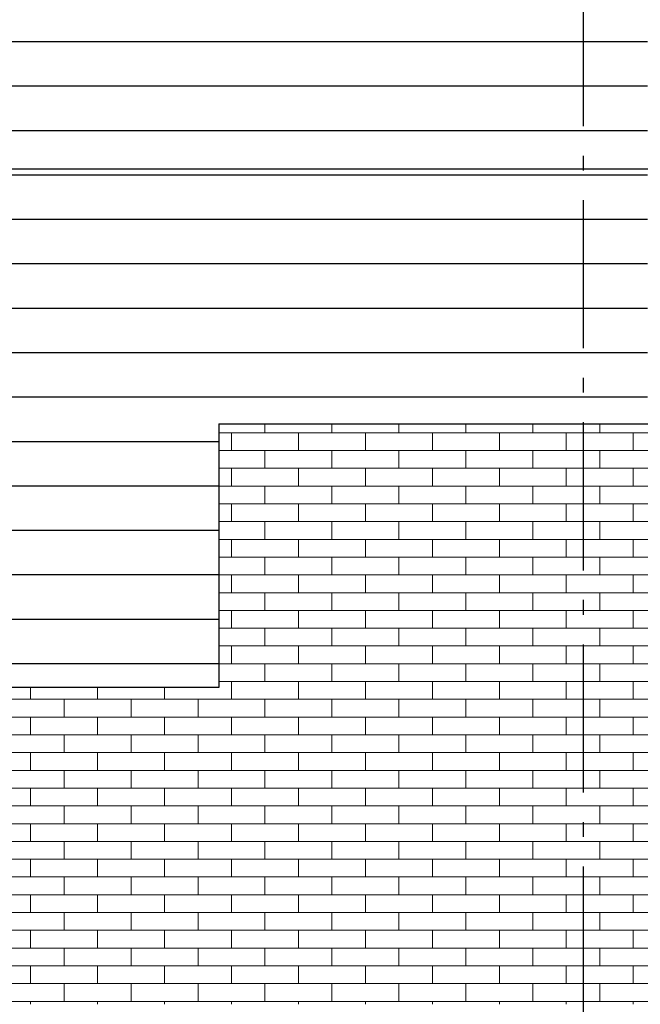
# Model space of a CAD drawing. Header units: millimetres. Extents: x -48769 to 5557, y 850 to 13065.
# Tile 17 of 56: x -30120 to -28024, y 3650 to 6975. Entities that reach past the tile are written whole.
import ezdxf
from ezdxf.enums import TextEntityAlignment as Align

# ---------------------------------------------------------------- set-up
doc = ezdxf.new("R2010")
doc.units = ezdxf.units.MM
doc.header["$LTSCALE"] = 0.5
doc.header["$MEASUREMENT"] = 0
doc.linetypes.add('Akselinje', pattern=[1500, 1000, -200, 100, -200])
doc.linetypes.add('PLINE', pattern=[0])
for name, color, linetype in [('232- Ikke-bærende yttervegger', 7, 'Continuous'), ('235- Utvendig kledning og overflate (Skravur)(Nye konstruksjoner)', 7, 'Continuous'), ('265- Gesimser_ takrenner og nedløp (Skravur)(Nye konstruksjoner)', 7, 'Continuous'), ('265- Gesimser_ takrenner og nedløp(Nye konstruksjoner)', 7, 'Continuous'), ('82-- Modullinjer', 7, 'Continuous')]:
    doc.layers.add(name, color=color, linetype=linetype)
doc.layers.add('235- Utvendig kledning og overflate', color=7, linetype='Continuous', lineweight=0)
doc.layers.add('235- Utvendig kledning og overflate(Nye konstruksjoner)', color=7, linetype='Continuous', lineweight=0)
doc.styles.add('GENERATED_STYLE_1', font='arial.ttf')

# ---------------------------------------------------------------- blocks, each defined once
blk = doc.blocks.new('*X9')
at = {"layer": '235- Utvendig kledning og overflate', "linetype": 'PLINE'}
for p, q in [((-30083.3, 4680), (-30083.3, 4720)), ((-30083.3, 4680), (-30083.3, 4720)), ((-29857.1, 4680), (-29857.1, 4720)), ((-29857.1, 4680), (-29857.1, 4720)), ((-29630.9, 4680), (-29630.9, 4720)), ((-29630.9, 4680), (-29630.9, 4720)), ((-29404.7, 4680), (-29404.7, 4720)), ((-29404.7, 4680), (-29404.7, 4720)), ((-29178.5, 4680), (-29178.5, 4720)), ((-29178.5, 4680), (-29178.5, 4720)), ((-28952.3, 4680), (-28952.3, 4720)), ((-28952.3, 4680), (-28952.3, 4720)), ((-28726.1, 4680), (-28726.1, 4720)), ((-28726.1, 4680), (-28726.1, 4720)), ((-28499.9, 4680), (-28499.9, 4720)), ((-28499.9, 4680), (-28499.9, 4720)), ((-28273.7, 4680), (-28273.7, 4720)), ((-28273.7, 4680), (-28273.7, 4720)), ((-28047.6, 4680), (-28047.6, 4720)), ((-28047.6, 4680), (-28047.6, 4720)), ((-30083.3, 4680), (-30309.5, 4680)), ((-29857.1, 4680), (-30083.3, 4680)), ((-29970.2, 4620), (-29970.2, 4680)), ((-29630.9, 4680), (-29857.1, 4680)), ((-29744, 4620), (-29744, 4680)), ((-29404.7, 4680), (-29630.9, 4680)), ((-29517.8, 4620), (-29517.8, 4680)), ((-29178.5, 4680), (-29404.7, 4680)), ((-29291.6, 4620), (-29291.6, 4680)), ((-28952.3, 4680), (-29178.5, 4680)), ((-29065.4, 4620), (-29065.4, 4680)), ((-28726.1, 4680), (-28952.3, 4680)), ((-28839.2, 4620), (-28839.2, 4680)), ((-28499.9, 4680), (-28726.1, 4680)), ((-28613, 4620), (-28613, 4680)), ((-28273.7, 4680), (-28499.9, 4680)), ((-28386.8, 4620), (-28386.8, 4680)), ((-28047.6, 4680), (-28273.7, 4680)), ((-28160.7, 4620), (-28160.7, 4680)), ((-27821.4, 4680), (-28047.6, 4680)), ((-30309.5, 4620), (-30083.3, 4620)), ((-30083.3, 4620), (-29857.1, 4620)), ((-30083.3, 4560), (-30083.3, 4620)), ((-30083.3, 4560), (-30083.3, 4620)), ((-29857.1, 4620), (-29630.9, 4620)), ((-29857.1, 4560), (-29857.1, 4620)), ((-29857.1, 4560), (-29857.1, 4620)), ((-29630.9, 4620), (-29404.7, 4620)), ((-29630.9, 4560), (-29630.9, 4620)), ((-29630.9, 4560), (-29630.9, 4620)), ((-29404.7, 4620), (-29178.5, 4620)), ((-29404.7, 4560), (-29404.7, 4620)), ((-29404.7, 4560), (-29404.7, 4620)), ((-29178.5, 4620), (-28952.3, 4620)), ((-29178.5, 4560), (-29178.5, 4620)), ((-29178.5, 4560), (-29178.5, 4620)), ((-28952.3, 4620), (-28726.1, 4620)), ((-28952.3, 4560), (-28952.3, 4620)), ((-28952.3, 4560), (-28952.3, 4620)), ((-28726.1, 4620), (-28499.9, 4620)), ((-28726.1, 4560), (-28726.1, 4620)), ((-28726.1, 4560), (-28726.1, 4620)), ((-28499.9, 4620), (-28273.7, 4620)), ((-28499.9, 4560), (-28499.9, 4620)), ((-28499.9, 4560), (-28499.9, 4620)), ((-28273.7, 4620), (-28047.6, 4620)), ((-28273.7, 4560), (-28273.7, 4620)), ((-28273.7, 4560), (-28273.7, 4620)), ((-28047.6, 4620), (-27821.4, 4620)), ((-28047.6, 4560), (-28047.6, 4620)), ((-28047.6, 4560), (-28047.6, 4620)), ((-30083.3, 4560), (-30309.5, 4560)), ((-29857.1, 4560), (-30083.3, 4560)), ((-29970.2, 4500), (-29970.2, 4560)), ((-29630.9, 4560), (-29857.1, 4560)), ((-29744, 4500), (-29744, 4560)), ((-29404.7, 4560), (-29630.9, 4560)), ((-29517.8, 4500), (-29517.8, 4560)), ((-29178.5, 4560), (-29404.7, 4560)), ((-29291.6, 4500), (-29291.6, 4560)), ((-28952.3, 4560), (-29178.5, 4560)), ((-29065.4, 4500), (-29065.4, 4560)), ((-28726.1, 4560), (-28952.3, 4560)), ((-28839.2, 4500), (-28839.2, 4560)), ((-28499.9, 4560), (-28726.1, 4560)), ((-28613, 4500), (-28613, 4560)), ((-28273.7, 4560), (-28499.9, 4560)), ((-28386.8, 4500), (-28386.8, 4560)), ((-28047.6, 4560), (-28273.7, 4560)), ((-28160.7, 4500), (-28160.7, 4560)), ((-27821.4, 4560), (-28047.6, 4560)), ((-30309.5, 4500), (-30083.3, 4500)), ((-30083.3, 4500), (-29857.1, 4500)), ((-30083.3, 4440), (-30083.3, 4500)), ((-30083.3, 4440), (-30083.3, 4500)), ((-29857.1, 4500), (-29630.9, 4500)), ((-29857.1, 4440), (-29857.1, 4500)), ((-29857.1, 4440), (-29857.1, 4500)), ((-29630.9, 4500), (-29404.7, 4500)), ((-29630.9, 4440), (-29630.9, 4500)), ((-29630.9, 4440), (-29630.9, 4500)), ((-29404.7, 4500), (-29178.5, 4500)), ((-29404.7, 4440), (-29404.7, 4500)), ((-29404.7, 4440), (-29404.7, 4500)), ((-29178.5, 4500), (-28952.3, 4500)), ((-29178.5, 4440), (-29178.5, 4500)), ((-29178.5, 4440), (-29178.5, 4500)), ((-28952.3, 4500), (-28726.1, 4500)), ((-28952.3, 4440), (-28952.3, 4500)), ((-28952.3, 4440), (-28952.3, 4500)), ((-28726.1, 4500), (-28499.9, 4500)), ((-28726.1, 4440), (-28726.1, 4500)), ((-28726.1, 4440), (-28726.1, 4500)), ((-28499.9, 4500), (-28273.7, 4500)), ((-28499.9, 4440), (-28499.9, 4500)), ((-28499.9, 4440), (-28499.9, 4500)), ((-28273.7, 4500), (-28047.6, 4500)), ((-28273.7, 4440), (-28273.7, 4500)), ((-28273.7, 4440), (-28273.7, 4500)), ((-28047.6, 4500), (-27821.4, 4500)), ((-28047.6, 4440), (-28047.6, 4500)), ((-28047.6, 4440), (-28047.6, 4500)), ((-30083.3, 4440), (-30309.5, 4440)), ((-29857.1, 4440), (-30083.3, 4440)), ((-29970.2, 4380), (-29970.2, 4440)), ((-29630.9, 4440), (-29857.1, 4440)), ((-29744, 4380), (-29744, 4440)), ((-29404.7, 4440), (-29630.9, 4440)), ((-29517.8, 4380), (-29517.8, 4440)), ((-29178.5, 4440), (-29404.7, 4440)), ((-29291.6, 4380), (-29291.6, 4440)), ((-28952.3, 4440), (-29178.5, 4440)), ((-29065.4, 4380), (-29065.4, 4440)), ((-28726.1, 4440), (-28952.3, 4440)), ((-28839.2, 4380), (-28839.2, 4440)), ((-28499.9, 4440), (-28726.1, 4440)), ((-28613, 4380), (-28613, 4440)), ((-28273.7, 4440), (-28499.9, 4440)), ((-28386.8, 4380), (-28386.8, 4440)), ((-28047.6, 4440), (-28273.7, 4440)), ((-28160.7, 4380), (-28160.7, 4440)), ((-27821.4, 4440), (-28047.6, 4440)), ((-30309.5, 4380), (-30083.3, 4380)), ((-30083.3, 4380), (-29857.1, 4380)), ((-30083.3, 4320), (-30083.3, 4380)), ((-30083.3, 4320), (-30083.3, 4380)), ((-29857.1, 4380), (-29630.9, 4380)), ((-29857.1, 4320), (-29857.1, 4380)), ((-29857.1, 4320), (-29857.1, 4380)), ((-29630.9, 4380), (-29404.7, 4380)), ((-29630.9, 4320), (-29630.9, 4380)), ((-29630.9, 4320), (-29630.9, 4380)), ((-29404.7, 4380), (-29178.5, 4380)), ((-29404.7, 4320), (-29404.7, 4380)), ((-29404.7, 4320), (-29404.7, 4380)), ((-29178.5, 4380), (-28952.3, 4380)), ((-29178.5, 4320), (-29178.5, 4380)), ((-29178.5, 4320), (-29178.5, 4380)), ((-28952.3, 4380), (-28726.1, 4380)), ((-28952.3, 4320), (-28952.3, 4380)), ((-28952.3, 4320), (-28952.3, 4380)), ((-28726.1, 4380), (-28499.9, 4380)), ((-28726.1, 4320), (-28726.1, 4380)), ((-28726.1, 4320), (-28726.1, 4380)), ((-28499.9, 4380), (-28273.7, 4380)), ((-28499.9, 4320), (-28499.9, 4380)), ((-28499.9, 4320), (-28499.9, 4380)), ((-28273.7, 4380), (-28047.6, 4380)), ((-28273.7, 4320), (-28273.7, 4380)), ((-28273.7, 4320), (-28273.7, 4380)), ((-28047.6, 4380), (-27821.4, 4380)), ((-28047.6, 4320), (-28047.6, 4380)), ((-28047.6, 4320), (-28047.6, 4380)), ((-30083.3, 4320), (-30309.5, 4320)), ((-29857.1, 4320), (-30083.3, 4320)), ((-29970.2, 4260), (-29970.2, 4320)), ((-29630.9, 4320), (-29857.1, 4320)), ((-29744, 4260), (-29744, 4320)), ((-29404.7, 4320), (-29630.9, 4320)), ((-29517.8, 4260), (-29517.8, 4320)), ((-29178.5, 4320), (-29404.7, 4320)), ((-29291.6, 4260), (-29291.6, 4320)), ((-28952.3, 4320), (-29178.5, 4320)), ((-29065.4, 4260), (-29065.4, 4320)), ((-28726.1, 4320), (-28952.3, 4320)), ((-28839.2, 4260), (-28839.2, 4320)), ((-28499.9, 4320), (-28726.1, 4320)), ((-28613, 4260), (-28613, 4320)), ((-28273.7, 4320), (-28499.9, 4320)), ((-28386.8, 4260), (-28386.8, 4320)), ((-28047.6, 4320), (-28273.7, 4320)), ((-28160.7, 4260), (-28160.7, 4320)), ((-27821.4, 4320), (-28047.6, 4320)), ((-30309.5, 4260), (-30083.3, 4260)), ((-30083.3, 4260), (-29857.1, 4260)), ((-30083.3, 4200), (-30083.3, 4260)), ((-30083.3, 4200), (-30083.3, 4260)), ((-29857.1, 4260), (-29630.9, 4260)), ((-29857.1, 4200), (-29857.1, 4260)), ((-29857.1, 4200), (-29857.1, 4260)), ((-29630.9, 4260), (-29404.7, 4260)), ((-29630.9, 4200), (-29630.9, 4260)), ((-29630.9, 4200), (-29630.9, 4260)), ((-29404.7, 4260), (-29178.5, 4260)), ((-29404.7, 4200), (-29404.7, 4260)), ((-29404.7, 4200), (-29404.7, 4260)), ((-29178.5, 4260), (-28952.3, 4260)), ((-29178.5, 4200), (-29178.5, 4260)), ((-29178.5, 4200), (-29178.5, 4260)), ((-28952.3, 4260), (-28726.1, 4260)), ((-28952.3, 4200), (-28952.3, 4260)), ((-28952.3, 4200), (-28952.3, 4260)), ((-28726.1, 4260), (-28499.9, 4260)), ((-28726.1, 4200), (-28726.1, 4260)), ((-28726.1, 4200), (-28726.1, 4260)), ((-28499.9, 4260), (-28273.7, 4260)), ((-28499.9, 4200), (-28499.9, 4260)), ((-28499.9, 4200), (-28499.9, 4260)), ((-28273.7, 4260), (-28047.6, 4260)), ((-28273.7, 4200), (-28273.7, 4260)), ((-28273.7, 4200), (-28273.7, 4260)), ((-28047.6, 4260), (-27821.4, 4260)), ((-28047.6, 4200), (-28047.6, 4260)), ((-28047.6, 4200), (-28047.6, 4260)), ((-30083.3, 4200), (-30309.5, 4200)), ((-29857.1, 4200), (-30083.3, 4200)), ((-29970.2, 4140), (-29970.2, 4200)), ((-29630.9, 4200), (-29857.1, 4200)), ((-29744, 4140), (-29744, 4200)), ((-29404.7, 4200), (-29630.9, 4200)), ((-29517.8, 4140), (-29517.8, 4200)), ((-29178.5, 4200), (-29404.7, 4200)), ((-29291.6, 4140), (-29291.6, 4200)), ((-28952.3, 4200), (-29178.5, 4200)), ((-29065.4, 4140), (-29065.4, 4200)), ((-28726.1, 4200), (-28952.3, 4200)), ((-28839.2, 4140), (-28839.2, 4200)), ((-28499.9, 4200), (-28726.1, 4200)), ((-28613, 4140), (-28613, 4200)), ((-28273.7, 4200), (-28499.9, 4200)), ((-28386.8, 4140), (-28386.8, 4200)), ((-28047.6, 4200), (-28273.7, 4200)), ((-28160.7, 4140), (-28160.7, 4200)), ((-27821.4, 4200), (-28047.6, 4200)), ((-30309.5, 4140), (-30083.3, 4140)), ((-30083.3, 4140), (-29857.1, 4140)), ((-30083.3, 4080), (-30083.3, 4140)), ((-30083.3, 4080), (-30083.3, 4140)), ((-29857.1, 4140), (-29630.9, 4140)), ((-29857.1, 4080), (-29857.1, 4140)), ((-29857.1, 4080), (-29857.1, 4140)), ((-29630.9, 4140), (-29404.7, 4140)), ((-29630.9, 4080), (-29630.9, 4140)), ((-29630.9, 4080), (-29630.9, 4140)), ((-29404.7, 4140), (-29178.5, 4140)), ((-29404.7, 4080), (-29404.7, 4140)), ((-29404.7, 4080), (-29404.7, 4140)), ((-29178.5, 4140), (-28952.3, 4140)), ((-29178.5, 4080), (-29178.5, 4140)), ((-29178.5, 4080), (-29178.5, 4140)), ((-28952.3, 4140), (-28726.1, 4140)), ((-28952.3, 4080), (-28952.3, 4140)), ((-28952.3, 4080), (-28952.3, 4140)), ((-28726.1, 4140), (-28499.9, 4140)), ((-28726.1, 4080), (-28726.1, 4140)), ((-28726.1, 4080), (-28726.1, 4140)), ((-28499.9, 4140), (-28273.7, 4140)), ((-28499.9, 4080), (-28499.9, 4140)), ((-28499.9, 4080), (-28499.9, 4140)), ((-28273.7, 4140), (-28047.6, 4140)), ((-28273.7, 4080), (-28273.7, 4140)), ((-28273.7, 4080), (-28273.7, 4140)), ((-28047.6, 4140), (-27821.4, 4140)), ((-28047.6, 4080), (-28047.6, 4140)), ((-28047.6, 4080), (-28047.6, 4140)), ((-30083.3, 4080), (-30309.5, 4080)), ((-29857.1, 4080), (-30083.3, 4080)), ((-29970.2, 4020), (-29970.2, 4080)), ((-29630.9, 4080), (-29857.1, 4080)), ((-29744, 4020), (-29744, 4080)), ((-29404.7, 4080), (-29630.9, 4080)), ((-29517.8, 4020), (-29517.8, 4080)), ((-29178.5, 4080), (-29404.7, 4080)), ((-29291.6, 4020), (-29291.6, 4080)), ((-28952.3, 4080), (-29178.5, 4080)), ((-29065.4, 4020), (-29065.4, 4080)), ((-28726.1, 4080), (-28952.3, 4080)), ((-28839.2, 4020), (-28839.2, 4080)), ((-28499.9, 4080), (-28726.1, 4080)), ((-28613, 4020), (-28613, 4080)), ((-28273.7, 4080), (-28499.9, 4080)), ((-28386.8, 4020), (-28386.8, 4080)), ((-28047.6, 4080), (-28273.7, 4080)), ((-28160.7, 4020), (-28160.7, 4080)), ((-27821.4, 4080), (-28047.6, 4080)), ((-30309.5, 4020), (-30083.3, 4020)), ((-30083.3, 4020), (-29857.1, 4020)), ((-30083.3, 3960), (-30083.3, 4020)), ((-30083.3, 3960), (-30083.3, 4020)), ((-29857.1, 4020), (-29630.9, 4020)), ((-29857.1, 3960), (-29857.1, 4020)), ((-29857.1, 3960), (-29857.1, 4020)), ((-29630.9, 4020), (-29404.7, 4020)), ((-29630.9, 3960), (-29630.9, 4020)), ((-29630.9, 3960), (-29630.9, 4020)), ((-29404.7, 4020), (-29178.5, 4020)), ((-29404.7, 3960), (-29404.7, 4020)), ((-29404.7, 3960), (-29404.7, 4020)), ((-29178.5, 4020), (-28952.3, 4020)), ((-29178.5, 3960), (-29178.5, 4020)), ((-29178.5, 3960), (-29178.5, 4020)), ((-28952.3, 4020), (-28726.1, 4020)), ((-28952.3, 3960), (-28952.3, 4020)), ((-28952.3, 3960), (-28952.3, 4020)), ((-28726.1, 4020), (-28499.9, 4020)), ((-28726.1, 3960), (-28726.1, 4020)), ((-28726.1, 3960), (-28726.1, 4020)), ((-28499.9, 4020), (-28273.7, 4020)), ((-28499.9, 3960), (-28499.9, 4020)), ((-28499.9, 3960), (-28499.9, 4020)), ((-28273.7, 4020), (-28047.6, 4020)), ((-28273.7, 3960), (-28273.7, 4020)), ((-28273.7, 3960), (-28273.7, 4020)), ((-28047.6, 4020), (-27821.4, 4020)), ((-28047.6, 3960), (-28047.6, 4020)), ((-28047.6, 3960), (-28047.6, 4020)), ((-30083.3, 3960), (-30309.5, 3960)), ((-29857.1, 3960), (-30083.3, 3960)), ((-29970.2, 3900), (-29970.2, 3960)), ((-29630.9, 3960), (-29857.1, 3960)), ((-29744, 3900), (-29744, 3960)), ((-29404.7, 3960), (-29630.9, 3960)), ((-29517.8, 3900), (-29517.8, 3960)), ((-29178.5, 3960), (-29404.7, 3960)), ((-29291.6, 3900), (-29291.6, 3960)), ((-28952.3, 3960), (-29178.5, 3960)), ((-29065.4, 3900), (-29065.4, 3960)), ((-28726.1, 3960), (-28952.3, 3960)), ((-28839.2, 3900), (-28839.2, 3960)), ((-28499.9, 3960), (-28726.1, 3960)), ((-28613, 3900), (-28613, 3960)), ((-28273.7, 3960), (-28499.9, 3960)), ((-28386.8, 3900), (-28386.8, 3960)), ((-28047.6, 3960), (-28273.7, 3960)), ((-28160.7, 3900), (-28160.7, 3960)), ((-27821.4, 3960), (-28047.6, 3960)), ((-30309.5, 3900), (-30083.3, 3900)), ((-30083.3, 3900), (-29857.1, 3900)), ((-30083.3, 3840), (-30083.3, 3900)), ((-30083.3, 3840), (-30083.3, 3900)), ((-29857.1, 3900), (-29630.9, 3900)), ((-29857.1, 3840), (-29857.1, 3900)), ((-29857.1, 3840), (-29857.1, 3900)), ((-29630.9, 3900), (-29404.7, 3900)), ((-29630.9, 3840), (-29630.9, 3900)), ((-29630.9, 3840), (-29630.9, 3900)), ((-29404.7, 3900), (-29178.5, 3900)), ((-29404.7, 3840), (-29404.7, 3900)), ((-29404.7, 3840), (-29404.7, 3900)), ((-29178.5, 3900), (-28952.3, 3900)), ((-29178.5, 3840), (-29178.5, 3900)), ((-29178.5, 3840), (-29178.5, 3900)), ((-28952.3, 3900), (-28726.1, 3900)), ((-28952.3, 3840), (-28952.3, 3900)), ((-28952.3, 3840), (-28952.3, 3900)), ((-28726.1, 3900), (-28499.9, 3900)), ((-28726.1, 3840), (-28726.1, 3900)), ((-28726.1, 3840), (-28726.1, 3900)), ((-28499.9, 3900), (-28273.7, 3900)), ((-28499.9, 3840), (-28499.9, 3900)), ((-28499.9, 3840), (-28499.9, 3900)), ((-28273.7, 3900), (-28047.6, 3900)), ((-28273.7, 3840), (-28273.7, 3900)), ((-28273.7, 3840), (-28273.7, 3900)), ((-28047.6, 3900), (-27821.4, 3900)), ((-28047.6, 3840), (-28047.6, 3900)), ((-28047.6, 3840), (-28047.6, 3900)), ((-30083.3, 3840), (-30309.5, 3840)), ((-29857.1, 3840), (-30083.3, 3840)), ((-29970.2, 3780), (-29970.2, 3840)), ((-29630.9, 3840), (-29857.1, 3840)), ((-29744, 3780), (-29744, 3840)), ((-29404.7, 3840), (-29630.9, 3840)), ((-29517.8, 3780), (-29517.8, 3840)), ((-29178.5, 3840), (-29404.7, 3840)), ((-29291.6, 3780), (-29291.6, 3840)), ((-28952.3, 3840), (-29178.5, 3840)), ((-29065.4, 3780), (-29065.4, 3840)), ((-28726.1, 3840), (-28952.3, 3840)), ((-28839.2, 3780), (-28839.2, 3840)), ((-28499.9, 3840), (-28726.1, 3840)), ((-28613, 3780), (-28613, 3840)), ((-28273.7, 3840), (-28499.9, 3840)), ((-28386.8, 3780), (-28386.8, 3840)), ((-28047.6, 3840), (-28273.7, 3840)), ((-28160.7, 3780), (-28160.7, 3840)), ((-27821.4, 3840), (-28047.6, 3840)), ((-30309.5, 3780), (-30083.3, 3780)), ((-30083.3, 3780), (-29857.1, 3780)), ((-30083.3, 3720), (-30083.3, 3780)), ((-30083.3, 3720), (-30083.3, 3780)), ((-29857.1, 3780), (-29630.9, 3780)), ((-29857.1, 3720), (-29857.1, 3780)), ((-29857.1, 3720), (-29857.1, 3780)), ((-29630.9, 3780), (-29404.7, 3780)), ((-29630.9, 3720), (-29630.9, 3780)), ((-29630.9, 3720), (-29630.9, 3780)), ((-29404.7, 3780), (-29178.5, 3780)), ((-29404.7, 3720), (-29404.7, 3780)), ((-29404.7, 3720), (-29404.7, 3780)), ((-29178.5, 3780), (-28952.3, 3780)), ((-29178.5, 3720), (-29178.5, 3780)), ((-29178.5, 3720), (-29178.5, 3780)), ((-28952.3, 3780), (-28726.1, 3780)), ((-28952.3, 3720), (-28952.3, 3780)), ((-28952.3, 3720), (-28952.3, 3780)), ((-28726.1, 3780), (-28499.9, 3780)), ((-28726.1, 3720), (-28726.1, 3780)), ((-28726.1, 3720), (-28726.1, 3780)), ((-28499.9, 3780), (-28273.7, 3780)), ((-28499.9, 3720), (-28499.9, 3780)), ((-28499.9, 3720), (-28499.9, 3780)), ((-28273.7, 3780), (-28047.6, 3780)), ((-28273.7, 3720), (-28273.7, 3780)), ((-28273.7, 3720), (-28273.7, 3780)), ((-28047.6, 3780), (-27821.4, 3780)), ((-28047.6, 3720), (-28047.6, 3780)), ((-28047.6, 3720), (-28047.6, 3780)), ((-30083.3, 3720), (-30309.5, 3720)), ((-29857.1, 3720), (-30083.3, 3720)), ((-29970.2, 3660), (-29970.2, 3720)), ((-29630.9, 3720), (-29857.1, 3720)), ((-29744, 3660), (-29744, 3720)), ((-29404.7, 3720), (-29630.9, 3720)), ((-29517.8, 3660), (-29517.8, 3720)), ((-29178.5, 3720), (-29404.7, 3720)), ((-29291.6, 3660), (-29291.6, 3720)), ((-28952.3, 3720), (-29178.5, 3720)), ((-29065.4, 3660), (-29065.4, 3720)), ((-28726.1, 3720), (-28952.3, 3720)), ((-28839.2, 3660), (-28839.2, 3720)), ((-28499.9, 3720), (-28726.1, 3720)), ((-28613, 3660), (-28613, 3720)), ((-28273.7, 3720), (-28499.9, 3720)), ((-28386.8, 3660), (-28386.8, 3720)), ((-28047.6, 3720), (-28273.7, 3720)), ((-28160.7, 3660), (-28160.7, 3720)), ((-27821.4, 3720), (-28047.6, 3720)), ((-30309.5, 3660), (-30083.3, 3660)), ((-30083.3, 3660), (-29857.1, 3660)), ((-30083.3, 3650), (-30083.3, 3660)), ((-30083.3, 3650), (-30083.3, 3660)), ((-29857.1, 3660), (-29630.9, 3660)), ((-29857.1, 3650), (-29857.1, 3660)), ((-29857.1, 3650), (-29857.1, 3660)), ((-29630.9, 3660), (-29404.7, 3660)), ((-29630.9, 3650), (-29630.9, 3660)), ((-29630.9, 3650), (-29630.9, 3660)), ((-29404.7, 3660), (-29178.5, 3660)), ((-29404.7, 3650), (-29404.7, 3660)), ((-29404.7, 3650), (-29404.7, 3660)), ((-29178.5, 3660), (-28952.3, 3660)), ((-29178.5, 3650), (-29178.5, 3660)), ((-29178.5, 3650), (-29178.5, 3660)), ((-28952.3, 3660), (-28726.1, 3660)), ((-28952.3, 3650), (-28952.3, 3660)), ((-28952.3, 3650), (-28952.3, 3660)), ((-28726.1, 3660), (-28499.9, 3660)), ((-28726.1, 3650), (-28726.1, 3660)), ((-28726.1, 3650), (-28726.1, 3660)), ((-28499.9, 3660), (-28273.7, 3660)), ((-28499.9, 3650), (-28499.9, 3660)), ((-28499.9, 3650), (-28499.9, 3660)), ((-28273.7, 3660), (-28047.6, 3660)), ((-28273.7, 3650), (-28273.7, 3660)), ((-28273.7, 3650), (-28273.7, 3660)), ((-28047.6, 3660), (-27821.4, 3660)), ((-28047.6, 3650), (-28047.6, 3660)), ((-28047.6, 3650), (-28047.6, 3660))]:
    blk.add_line(p, q, dxfattribs=at)
blk = doc.blocks.new('*X40')
at = {"layer": '235- Utvendig kledning og overflate (Skravur)(Nye konstruksjoner)', "linetype": 'PLINE'}
for p, q in [((-28000, 6450), (-32000, 6450)), ((-28000, 6450), (-32000, 6450)), ((-28000, 6300), (-32000, 6300)), ((-28000, 6300), (-32000, 6300)), ((-28000, 6150), (-32000, 6150)), ((-28000, 6150), (-32000, 6150)), ((-28000, 6000), (-30156.9, 6000)), ((-28000, 6000), (-30156.9, 6000)), ((-28000, 5850), (-30156.9, 5850)), ((-28000, 5850), (-30156.9, 5850)), ((-28000, 5700), (-30156.9, 5700)), ((-28000, 5700), (-30156.9, 5700)), ((-29446.9, 5550), (-30156.9, 5550)), ((-29446.9, 5550), (-30156.9, 5550)), ((-29446.9, 5400), (-30156.9, 5400)), ((-29446.9, 5400), (-30156.9, 5400)), ((-29446.9, 5250), (-30156.9, 5250)), ((-29446.9, 5250), (-30156.9, 5250)), ((-29446.9, 5100), (-30156.9, 5100)), ((-29446.9, 5100), (-30156.9, 5100)), ((-29446.9, 4950), (-30156.9, 4950)), ((-29446.9, 4950), (-30156.9, 4950)), ((-29446.9, 4800), (-30156.9, 4800)), ((-29446.9, 4800), (-30156.9, 4800))]:
    blk.add_line(p, q, dxfattribs=at)
blk = doc.blocks.new('*X47')
at = {"layer": '235- Utvendig kledning og overflate', "linetype": 'PLINE'}
for p, q in [((-29291.6, 5580), (-29291.6, 5610)), ((-29065.4, 5580), (-29065.4, 5610)), ((-28839.2, 5580), (-28839.2, 5610)), ((-28613, 5580), (-28613, 5610)), ((-28386.8, 5580), (-28386.8, 5610)), ((-28160.7, 5580), (-28160.7, 5610)), ((-29404.7, 5580), (-29446.9, 5580)), ((-29178.5, 5580), (-29404.7, 5580)), ((-29404.7, 5520), (-29404.7, 5580)), ((-29404.7, 5520), (-29404.7, 5580)), ((-28952.3, 5580), (-29178.5, 5580)), ((-29178.5, 5520), (-29178.5, 5580)), ((-29178.5, 5520), (-29178.5, 5580)), ((-28726.1, 5580), (-28952.3, 5580)), ((-28952.3, 5520), (-28952.3, 5580)), ((-28952.3, 5520), (-28952.3, 5580)), ((-28499.9, 5580), (-28726.1, 5580)), ((-28726.1, 5520), (-28726.1, 5580)), ((-28726.1, 5520), (-28726.1, 5580)), ((-28273.7, 5580), (-28499.9, 5580)), ((-28499.9, 5520), (-28499.9, 5580)), ((-28499.9, 5520), (-28499.9, 5580)), ((-28047.6, 5580), (-28273.7, 5580)), ((-28273.7, 5520), (-28273.7, 5580)), ((-28273.7, 5520), (-28273.7, 5580)), ((-27821.4, 5580), (-28047.6, 5580)), ((-28047.6, 5520), (-28047.6, 5580)), ((-28047.6, 5520), (-28047.6, 5580)), ((-29446.9, 5520), (-29404.7, 5520)), ((-29404.7, 5520), (-29178.5, 5520)), ((-29291.6, 5460), (-29291.6, 5520)), ((-29178.5, 5520), (-28952.3, 5520)), ((-29065.4, 5460), (-29065.4, 5520)), ((-28952.3, 5520), (-28726.1, 5520)), ((-28839.2, 5460), (-28839.2, 5520)), ((-28726.1, 5520), (-28499.9, 5520)), ((-28613, 5460), (-28613, 5520)), ((-28499.9, 5520), (-28273.7, 5520)), ((-28386.8, 5460), (-28386.8, 5520)), ((-28273.7, 5520), (-28047.6, 5520)), ((-28160.7, 5460), (-28160.7, 5520)), ((-28047.6, 5520), (-27821.4, 5520)), ((-29404.7, 5460), (-29446.9, 5460)), ((-29178.5, 5460), (-29404.7, 5460)), ((-29404.7, 5400), (-29404.7, 5460)), ((-29404.7, 5400), (-29404.7, 5460)), ((-28952.3, 5460), (-29178.5, 5460)), ((-29178.5, 5400), (-29178.5, 5460)), ((-29178.5, 5400), (-29178.5, 5460)), ((-28726.1, 5460), (-28952.3, 5460)), ((-28952.3, 5400), (-28952.3, 5460)), ((-28952.3, 5400), (-28952.3, 5460)), ((-28499.9, 5460), (-28726.1, 5460)), ((-28726.1, 5400), (-28726.1, 5460)), ((-28726.1, 5400), (-28726.1, 5460)), ((-28273.7, 5460), (-28499.9, 5460)), ((-28499.9, 5400), (-28499.9, 5460)), ((-28499.9, 5400), (-28499.9, 5460)), ((-28047.6, 5460), (-28273.7, 5460)), ((-28273.7, 5400), (-28273.7, 5460)), ((-28273.7, 5400), (-28273.7, 5460)), ((-27821.4, 5460), (-28047.6, 5460)), ((-28047.6, 5400), (-28047.6, 5460)), ((-28047.6, 5400), (-28047.6, 5460)), ((-29446.9, 5400), (-29404.7, 5400)), ((-29404.7, 5400), (-29178.5, 5400)), ((-29291.6, 5340), (-29291.6, 5400)), ((-29178.5, 5400), (-28952.3, 5400)), ((-29065.4, 5340), (-29065.4, 5400)), ((-28952.3, 5400), (-28726.1, 5400)), ((-28839.2, 5340), (-28839.2, 5400)), ((-28726.1, 5400), (-28499.9, 5400)), ((-28613, 5340), (-28613, 5400)), ((-28499.9, 5400), (-28273.7, 5400)), ((-28386.8, 5340), (-28386.8, 5400)), ((-28273.7, 5400), (-28047.6, 5400)), ((-28160.7, 5340), (-28160.7, 5400)), ((-28047.6, 5400), (-27821.4, 5400)), ((-29404.7, 5340), (-29446.9, 5340)), ((-29178.5, 5340), (-29404.7, 5340)), ((-29404.7, 5280), (-29404.7, 5340)), ((-29404.7, 5280), (-29404.7, 5340)), ((-28952.3, 5340), (-29178.5, 5340)), ((-29178.5, 5280), (-29178.5, 5340)), ((-29178.5, 5280), (-29178.5, 5340)), ((-28726.1, 5340), (-28952.3, 5340)), ((-28952.3, 5280), (-28952.3, 5340)), ((-28952.3, 5280), (-28952.3, 5340)), ((-28499.9, 5340), (-28726.1, 5340)), ((-28726.1, 5280), (-28726.1, 5340)), ((-28726.1, 5280), (-28726.1, 5340)), ((-28273.7, 5340), (-28499.9, 5340)), ((-28499.9, 5280), (-28499.9, 5340)), ((-28499.9, 5280), (-28499.9, 5340)), ((-28047.6, 5340), (-28273.7, 5340)), ((-28273.7, 5280), (-28273.7, 5340)), ((-28273.7, 5280), (-28273.7, 5340)), ((-27821.4, 5340), (-28047.6, 5340)), ((-28047.6, 5280), (-28047.6, 5340)), ((-28047.6, 5280), (-28047.6, 5340)), ((-29446.9, 5280), (-29404.7, 5280)), ((-29404.7, 5280), (-29178.5, 5280)), ((-29291.6, 5220), (-29291.6, 5280)), ((-29178.5, 5280), (-28952.3, 5280)), ((-29065.4, 5220), (-29065.4, 5280)), ((-28952.3, 5280), (-28726.1, 5280)), ((-28839.2, 5220), (-28839.2, 5280)), ((-28726.1, 5280), (-28499.9, 5280)), ((-28613, 5220), (-28613, 5280)), ((-28499.9, 5280), (-28273.7, 5280)), ((-28386.8, 5220), (-28386.8, 5280)), ((-28273.7, 5280), (-28047.6, 5280)), ((-28160.7, 5220), (-28160.7, 5280)), ((-28047.6, 5280), (-27821.4, 5280)), ((-29404.7, 5220), (-29446.9, 5220)), ((-29178.5, 5220), (-29404.7, 5220)), ((-29404.7, 5160), (-29404.7, 5220)), ((-29404.7, 5160), (-29404.7, 5220)), ((-28952.3, 5220), (-29178.5, 5220)), ((-29178.5, 5160), (-29178.5, 5220)), ((-29178.5, 5160), (-29178.5, 5220)), ((-28726.1, 5220), (-28952.3, 5220)), ((-28952.3, 5160), (-28952.3, 5220)), ((-28952.3, 5160), (-28952.3, 5220)), ((-28499.9, 5220), (-28726.1, 5220)), ((-28726.1, 5160), (-28726.1, 5220)), ((-28726.1, 5160), (-28726.1, 5220)), ((-28273.7, 5220), (-28499.9, 5220)), ((-28499.9, 5160), (-28499.9, 5220)), ((-28499.9, 5160), (-28499.9, 5220)), ((-28047.6, 5220), (-28273.7, 5220)), ((-28273.7, 5160), (-28273.7, 5220)), ((-28273.7, 5160), (-28273.7, 5220)), ((-27821.4, 5220), (-28047.6, 5220)), ((-28047.6, 5160), (-28047.6, 5220)), ((-28047.6, 5160), (-28047.6, 5220)), ((-29446.9, 5160), (-29404.7, 5160)), ((-29404.7, 5160), (-29178.5, 5160)), ((-29291.6, 5100), (-29291.6, 5160)), ((-29178.5, 5160), (-28952.3, 5160)), ((-29065.4, 5100), (-29065.4, 5160)), ((-28952.3, 5160), (-28726.1, 5160)), ((-28839.2, 5100), (-28839.2, 5160)), ((-28726.1, 5160), (-28499.9, 5160)), ((-28613, 5100), (-28613, 5160)), ((-28499.9, 5160), (-28273.7, 5160)), ((-28386.8, 5100), (-28386.8, 5160)), ((-28273.7, 5160), (-28047.6, 5160)), ((-28160.7, 5100), (-28160.7, 5160)), ((-28047.6, 5160), (-27821.4, 5160)), ((-29404.7, 5100), (-29446.9, 5100)), ((-29178.5, 5100), (-29404.7, 5100)), ((-29404.7, 5040), (-29404.7, 5100)), ((-29404.7, 5040), (-29404.7, 5100)), ((-28952.3, 5100), (-29178.5, 5100)), ((-29178.5, 5040), (-29178.5, 5100)), ((-29178.5, 5040), (-29178.5, 5100)), ((-28726.1, 5100), (-28952.3, 5100)), ((-28952.3, 5040), (-28952.3, 5100)), ((-28952.3, 5040), (-28952.3, 5100)), ((-28499.9, 5100), (-28726.1, 5100)), ((-28726.1, 5040), (-28726.1, 5100)), ((-28726.1, 5040), (-28726.1, 5100)), ((-28273.7, 5100), (-28499.9, 5100)), ((-28499.9, 5040), (-28499.9, 5100)), ((-28499.9, 5040), (-28499.9, 5100)), ((-28047.6, 5100), (-28273.7, 5100)), ((-28273.7, 5040), (-28273.7, 5100)), ((-28273.7, 5040), (-28273.7, 5100)), ((-27821.4, 5100), (-28047.6, 5100)), ((-28047.6, 5040), (-28047.6, 5100)), ((-28047.6, 5040), (-28047.6, 5100)), ((-29446.9, 5040), (-29404.7, 5040)), ((-29404.7, 5040), (-29178.5, 5040)), ((-29291.6, 4980), (-29291.6, 5040)), ((-29178.5, 5040), (-28952.3, 5040)), ((-29065.4, 4980), (-29065.4, 5040)), ((-28952.3, 5040), (-28726.1, 5040)), ((-28839.2, 4980), (-28839.2, 5040)), ((-28726.1, 5040), (-28499.9, 5040)), ((-28613, 4980), (-28613, 5040)), ((-28499.9, 5040), (-28273.7, 5040)), ((-28386.8, 4980), (-28386.8, 5040)), ((-28273.7, 5040), (-28047.6, 5040)), ((-28160.7, 4980), (-28160.7, 5040)), ((-28047.6, 5040), (-27821.4, 5040)), ((-29404.7, 4980), (-29446.9, 4980)), ((-29178.5, 4980), (-29404.7, 4980)), ((-29404.7, 4920), (-29404.7, 4980)), ((-29404.7, 4920), (-29404.7, 4980)), ((-28952.3, 4980), (-29178.5, 4980)), ((-29178.5, 4920), (-29178.5, 4980)), ((-29178.5, 4920), (-29178.5, 4980)), ((-28726.1, 4980), (-28952.3, 4980)), ((-28952.3, 4920), (-28952.3, 4980)), ((-28952.3, 4920), (-28952.3, 4980)), ((-28499.9, 4980), (-28726.1, 4980)), ((-28726.1, 4920), (-28726.1, 4980)), ((-28726.1, 4920), (-28726.1, 4980)), ((-28273.7, 4980), (-28499.9, 4980)), ((-28499.9, 4920), (-28499.9, 4980)), ((-28499.9, 4920), (-28499.9, 4980)), ((-28047.6, 4980), (-28273.7, 4980)), ((-28273.7, 4920), (-28273.7, 4980)), ((-28273.7, 4920), (-28273.7, 4980)), ((-27821.4, 4980), (-28047.6, 4980)), ((-28047.6, 4920), (-28047.6, 4980)), ((-28047.6, 4920), (-28047.6, 4980)), ((-29446.9, 4920), (-29404.7, 4920)), ((-29404.7, 4920), (-29178.5, 4920)), ((-29291.6, 4860), (-29291.6, 4920)), ((-29178.5, 4920), (-28952.3, 4920)), ((-29065.4, 4860), (-29065.4, 4920)), ((-28952.3, 4920), (-28726.1, 4920)), ((-28839.2, 4860), (-28839.2, 4920)), ((-28726.1, 4920), (-28499.9, 4920)), ((-28613, 4860), (-28613, 4920)), ((-28499.9, 4920), (-28273.7, 4920)), ((-28386.8, 4860), (-28386.8, 4920)), ((-28273.7, 4920), (-28047.6, 4920)), ((-28160.7, 4860), (-28160.7, 4920)), ((-28047.6, 4920), (-27821.4, 4920)), ((-29404.7, 4860), (-29446.9, 4860)), ((-29178.5, 4860), (-29404.7, 4860)), ((-29404.7, 4800), (-29404.7, 4860)), ((-29404.7, 4800), (-29404.7, 4860)), ((-28952.3, 4860), (-29178.5, 4860)), ((-29178.5, 4800), (-29178.5, 4860)), ((-29178.5, 4800), (-29178.5, 4860)), ((-28726.1, 4860), (-28952.3, 4860)), ((-28952.3, 4800), (-28952.3, 4860)), ((-28952.3, 4800), (-28952.3, 4860)), ((-28499.9, 4860), (-28726.1, 4860)), ((-28726.1, 4800), (-28726.1, 4860)), ((-28726.1, 4800), (-28726.1, 4860)), ((-28273.7, 4860), (-28499.9, 4860)), ((-28499.9, 4800), (-28499.9, 4860)), ((-28499.9, 4800), (-28499.9, 4860)), ((-28047.6, 4860), (-28273.7, 4860)), ((-28273.7, 4800), (-28273.7, 4860)), ((-28273.7, 4800), (-28273.7, 4860)), ((-27821.4, 4860), (-28047.6, 4860)), ((-28047.6, 4800), (-28047.6, 4860)), ((-28047.6, 4800), (-28047.6, 4860)), ((-29446.9, 4800), (-29404.7, 4800)), ((-29404.7, 4800), (-29178.5, 4800)), ((-29291.6, 4740), (-29291.6, 4800)), ((-29178.5, 4800), (-28952.3, 4800)), ((-29065.4, 4740), (-29065.4, 4800)), ((-28952.3, 4800), (-28726.1, 4800)), ((-28839.2, 4740), (-28839.2, 4800)), ((-28726.1, 4800), (-28499.9, 4800)), ((-28613, 4740), (-28613, 4800)), ((-28499.9, 4800), (-28273.7, 4800)), ((-28386.8, 4740), (-28386.8, 4800)), ((-28273.7, 4800), (-28047.6, 4800)), ((-28160.7, 4740), (-28160.7, 4800)), ((-28047.6, 4800), (-27821.4, 4800)), ((-29404.7, 4740), (-29446.9, 4740)), ((-29178.5, 4740), (-29404.7, 4740)), ((-29404.7, 4720), (-29404.7, 4740)), ((-29404.7, 4720), (-29404.7, 4740)), ((-28952.3, 4740), (-29178.5, 4740)), ((-29178.5, 4720), (-29178.5, 4740)), ((-29178.5, 4720), (-29178.5, 4740)), ((-28726.1, 4740), (-28952.3, 4740)), ((-28952.3, 4720), (-28952.3, 4740)), ((-28952.3, 4720), (-28952.3, 4740)), ((-28499.9, 4740), (-28726.1, 4740)), ((-28726.1, 4720), (-28726.1, 4740)), ((-28726.1, 4720), (-28726.1, 4740)), ((-28273.7, 4740), (-28499.9, 4740)), ((-28499.9, 4720), (-28499.9, 4740)), ((-28499.9, 4720), (-28499.9, 4740)), ((-28047.6, 4740), (-28273.7, 4740)), ((-28273.7, 4720), (-28273.7, 4740)), ((-28273.7, 4720), (-28273.7, 4740)), ((-27821.4, 4740), (-28047.6, 4740)), ((-28047.6, 4720), (-28047.6, 4740)), ((-28047.6, 4720), (-28047.6, 4740))]:
    blk.add_line(p, q, dxfattribs=at)
blk = doc.blocks.new('*X85')
at = {"layer": '265- Gesimser_ takrenner og nedløp (Skravur)(Nye konstruksjoner)', "linetype": 'PLINE'}
for p, q in [((-28000, 6900), (-32000, 6900)), ((-28000, 6900), (-32000, 6900)), ((-28000, 6750), (-32000, 6750)), ((-28000, 6750), (-32000, 6750)), ((-28000, 6600), (-32000, 6600)), ((-28000, 6600), (-32000, 6600))]:
    blk.add_line(p, q, dxfattribs=at)
blk = doc.blocks.new('Standard grid marker[9]', base_point=(-28216.9, 12565.5))
at = {"layer": '82-- Modullinjer', "linetype": 'Akselinje'}
blk.add_line((-28216.9, 12365.5), (-28216.9, 1550), dxfattribs=at)
at = {"layer": '82-- Modullinjer', "style": 'GENERATED_STYLE_1'}
for tag, p in [('AC_MarkerText_1_0', (-28216.9, 12903)), ('AC_MarkerText_1_1', (-28216.9, 1187.5))]:
    blk.add_attdef(tag, text='', height=175, rotation=360, dxfattribs=at).set_placement(p, align=Align.TOP_CENTER)

msp = doc.modelspace()

# ---------------------------------------------------------------- linework, layer by layer
at = {"layer": '232- Ikke-bærende yttervegger', "linetype": 'PLINE'}
for p, q in [((-29446.9, 5610), (-25911.9, 5610)), ((-29446.9, 5610), (-29446.9, 4720)), ((-29446.9, 4720), (-35366.9, 4720))]:
    msp.add_line(p, q, dxfattribs=at)
at = {"layer": '265- Gesimser_ takrenner og nedløp(Nye konstruksjoner)', "linetype": 'PLINE'}
msp.add_line((-12056.9, 6470), (-36146.9, 6470), dxfattribs=at)

# ---------------------------------------------------------------- block references
at = {"layer": '232- Ikke-bærende yttervegger'}
for name in ['*X47', '*X9']:
    msp.add_blockref(name, (0, 0), dxfattribs=at)
at = {"layer": '235- Utvendig kledning og overflate(Nye konstruksjoner)'}
msp.add_blockref('*X40', (0, 0), dxfattribs=at)
at = {"layer": '265- Gesimser_ takrenner og nedløp(Nye konstruksjoner)'}
msp.add_blockref('*X85', (0, 0), dxfattribs=at)
at = {"layer": '82-- Modullinjer', "linetype": 'PLINE'}
msp.add_blockref('Standard grid marker[9]', (-28216.9, 12565.5), dxfattribs=at)

doc.saveas('drawing.dxf')
